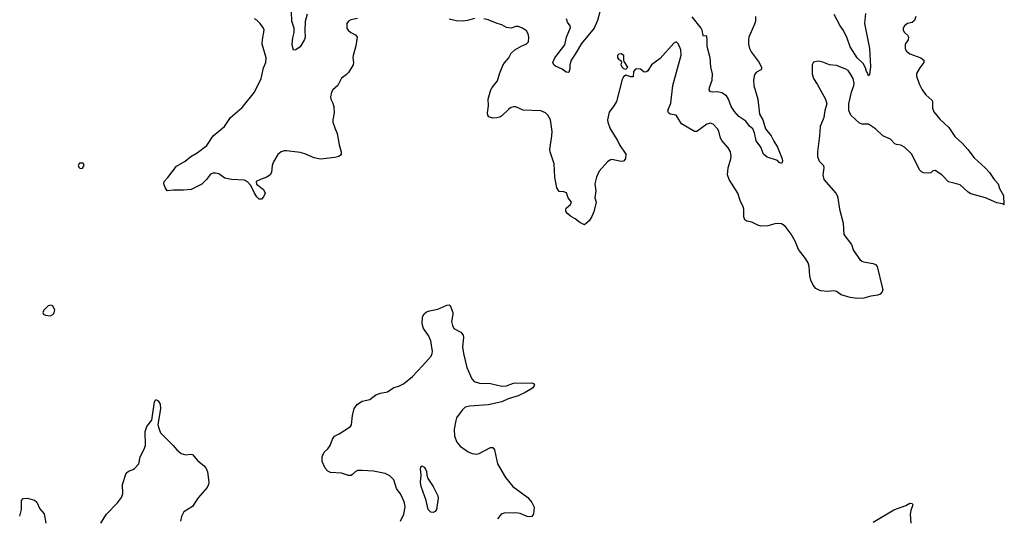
# Model space of a CAD drawing. Header units: inches. Extents: x 1839270 to 1929235, y 762242 to 910350.
# Tile 225 of 256: x 1840861 to 1849454, y 854523 to 858863. Entities that reach past the tile are written whole.
import ezdxf

# ---------------------------------------------------------------- set-up
doc = ezdxf.new("R2010")
doc.units = ezdxf.units.IN
doc.header["$MEASUREMENT"] = 0
doc.layers.add('B8845', color=7, linetype='Continuous')

msp = doc.modelspace()

# ---------------------------------------------------------------- linework, layer by layer
at = {"layer": 'B8845', "color": 5}
for points, elevation in [([(1843370.4, 858910), (1843353.3, 858846.7), (1843348.2, 858768.2), (1843353.4, 858710), (1843347.7, 858690), (1843310, 858625.2), (1843270, 858599), (1843250, 858598), (1843240.7, 858630), (1843238.7, 858650), (1843245.4, 858705.4), (1843255.6, 858750), (1843255.1, 858790), (1843236.3, 858850), (1843231.8, 858930)], 660), ([(1845923.7, 858930), (1845904.1, 858855.9), (1845874.4, 858790), (1845764.3, 858655.7), (1845710, 858561.6), (1845674, 858510), (1845662.4, 858470), (1845662, 858430), (1845654.4, 858405.6), (1845650, 858401.2), (1845630, 858405.2), (1845594, 858430), (1845537, 858457), (1845521.2, 858470), (1845515.1, 858490), (1845531.8, 858530), (1845617.1, 858642.9), (1845634.3, 858710), (1845666.8, 858793.2), (1845665.1, 858810), (1845642.5, 858842.5), (1845633.1, 858870)], 660), ([(1848243.4, 858916.6), (1848234.9, 858830), (1848277, 858610), (1848286, 858454), (1848278.5, 858381.5), (1848270, 858374), (1848259.4, 858399.4), (1848250, 858409.4), (1848243.1, 858443.1), (1848221.6, 858481.6), (1848169, 858530), (1848110, 858626), (1848082.4, 858702.4), (1848049.8, 858769.8), (1848022, 858810), (1847970, 858907.3)], 660), ([(1843810, 858872.3), (1843750, 858860.9), (1843731, 858850), (1843717.3, 858830), (1843714.8, 858790), (1843726.8, 858770), (1843750, 858750.8), (1843790.5, 858730.5), (1843806.8, 858710), (1843795.2, 858635.2), (1843770.4, 858550), (1843768.5, 858530), (1843774.9, 858490), (1843770.4, 858470), (1843730, 858401.2), (1843710, 858381.2), (1843670, 858354), (1843637.3, 858290), (1843594, 858250), (1843582, 858230), (1843573.4, 858190), (1843576.3, 858170), (1843595.1, 858135.1), (1843603.4, 858103.4), (1843606, 858050), (1843593, 857990), (1843594, 857970), (1843613, 857910), (1843632.7, 857870), (1843650.4, 857770), (1843666.4, 857710), (1843666, 857690), (1843659.3, 857680.7), (1843646, 857670), (1843610, 857659.7), (1843485.4, 857645.4), (1843430, 857658.4), (1843350, 857693), (1843310, 857704.4), (1843190, 857717.6), (1843170, 857717.6), (1843142.8, 857710), (1843113.5, 857686.5), (1843076.7, 857623.3), (1843064.4, 857590), (1843057.6, 857530), (1843048, 857510), (1843018.8, 857490), (1842961, 857470), (1842924.7, 857450), (1842926.8, 857426.8), (1842990, 857381), (1843002.8, 857350), (1842990, 857318), (1842970, 857298), (1842950, 857298), (1842930, 857318), (1842910, 857348.7), (1842877.2, 857417.2), (1842849.3, 857449.3), (1842822, 857462), (1842710, 857469.6), (1842650, 857480.7), (1842598, 857518), (1842570, 857524), (1842550, 857524.7), (1842524.9, 857515.1), (1842492.4, 857467.6), (1842450, 857427), (1842358, 857382), (1842290, 857375.6), (1842203, 857377), (1842149.3, 857369.3), (1842130, 857398), (1842119.3, 857430), (1842122.7, 857450), (1842154.8, 857485.2), (1842230, 857584), (1842305.2, 857630), (1842355.1, 857670), (1842410, 857701.1), (1842494.9, 857765.1), (1842550, 857850.5), (1842647.6, 857930), (1842700.4, 858010), (1842803.8, 858096.2), (1842909.8, 858230), (1842968.9, 858350), (1842990, 858442), (1843008.9, 858490), (1843012.3, 858530), (1842976.9, 858650), (1842978.9, 858690), (1842993.6, 858770), (1842987.3, 858790), (1842960.7, 858830), (1842930, 858859.6), (1842910, 858871.3)], 680), ([(1844830, 858873.6), (1844770, 858854.7), (1844730, 858849.7), (1844670, 858853.7), (1844607.7, 858867.7)], 680), ([(1849451, 857251.5), (1849438, 857258), (1849390, 857265.6), (1849290, 857309.6), (1849162.5, 857342.5), (1849138, 857358), (1849070, 857422.9), (1848967, 857447), (1848910, 857509.6), (1848850, 857546), (1848830, 857545.2), (1848811.8, 857528.2), (1848790, 857522.6), (1848750, 857527.1), (1848730, 857536.2), (1848713.9, 857553.9), (1848646, 857690), (1848581.5, 857750), (1848550, 857767.2), (1848512.7, 857772.7), (1848499.1, 857779.1), (1848459.3, 857819.3), (1848392.4, 857850), (1848330.8, 857910), (1848270, 857951.6), (1848212.1, 857952.1), (1848190, 857960.5), (1848115.1, 858030), (1848098.3, 858070), (1848096.9, 858130), (1848119.1, 858230), (1848140.5, 858290), (1848142.6, 858310), (1848134.7, 858350), (1848110, 858394.5), (1848090, 858418.4), (1848070, 858431.5), (1847990, 858463.6), (1847928.2, 858468.2), (1847870, 858491.5), (1847830, 858501.6), (1847790, 858491.8), (1847778.4, 858470), (1847777.4, 858390), (1847787.4, 858350), (1847820.9, 858300.9), (1847894.4, 858170), (1847903.8, 858130), (1847887.7, 858070), (1847878.4, 858010), (1847845.5, 857930), (1847842, 857850), (1847823, 857710), (1847824.9, 857670), (1847839.1, 857630), (1847875.5, 857590), (1847879.3, 857570), (1847869.1, 857510), (1847877.8, 857470), (1847984.2, 857350), (1847995.6, 857330), (1848002.3, 857310), (1848015.3, 857210), (1848047.4, 857087.4), (1848054.6, 856990), (1848121.6, 856901.6), (1848138, 856850), (1848193.4, 856770), (1848210, 856755.5), (1848224.7, 856750), (1848310, 856736.5), (1848330, 856727), (1848343.6, 856710), (1848388.4, 856530), (1848392.7, 856510), (1848388, 856490), (1848370, 856469.6), (1848350, 856460.5), (1848290, 856451.5), (1848226.9, 856433.1), (1848170, 856429.6), (1848110, 856439.6), (1848030, 856462.9), (1847990, 856492.3), (1847970, 856497), (1847910, 856491.8), (1847850, 856496.9), (1847810, 856516.9), (1847785.8, 856545.8), (1847765.7, 856590), (1847757.2, 856630), (1847752.2, 856710), (1847741.3, 856741.3), (1847719.7, 856779.8), (1847659, 856859), (1847628.6, 856930), (1847592.6, 856992.6), (1847540.4, 857060.4), (1847510, 857081), (1847485.5, 857085.5), (1847450, 857082.4), (1847390, 857064.5), (1847330, 857062.6), (1847310, 857068), (1847250, 857097.6), (1847206, 857106), (1847190, 857117.2), (1847182, 857142), (1847180.9, 857210), (1847175.6, 857230), (1847150, 857285.1), (1847127.2, 857350), (1847052.4, 857470), (1847038, 857510), (1847043.9, 857570), (1847067.4, 857650), (1847069.9, 857670), (1847063.8, 857710), (1847045.3, 857745.3), (1846987.3, 857810), (1846977.6, 857830), (1846962.9, 857890), (1846952, 857910), (1846912.3, 857952.3), (1846890, 857960.5), (1846859.1, 857950), (1846771.8, 857888.2), (1846750, 857886.3), (1846635.5, 857955.5), (1846590, 858029), (1846537.2, 858037.2), (1846524, 858050), (1846517.2, 858070), (1846544.1, 858135.9), (1846559.8, 858290), (1846633.4, 858553.4), (1846630, 858599), (1846610, 858648), (1846590, 858668.7), (1846570, 858659), (1846450, 858524.5), (1846376.3, 858470), (1846343.5, 858416.5), (1846330.7, 858409.3), (1846310, 858406), (1846279, 858430), (1846244.8, 858435.2), (1846234.8, 858430), (1846218.8, 858410), (1846214.8, 858365.2), (1846194.4, 858365.6), (1846150, 858379), (1846130, 858364), (1846117.6, 858342.4), (1846068.2, 858150), (1846046.4, 858110), (1846004.4, 858055.6), (1845991.4, 857990), (1845992.6, 857970), (1846014.6, 857910), (1846078, 857810), (1846094.8, 857770), (1846150.3, 857690.3), (1846148.4, 857650), (1846130, 857627.8), (1846110, 857626), (1846030, 857642.7), (1846010, 857637.2), (1845990, 857624), (1845917.3, 857542.7), (1845895.3, 857490), (1845878.9, 857430), (1845888.9, 857370), (1845881.5, 857310), (1845891.3, 857270), (1845871.8, 857188.2), (1845854.4, 857145.6), (1845830, 857108.7), (1845790, 857074), (1845750, 857092.7), (1845710, 857127), (1845669.3, 857150), (1845643.7, 857170), (1845627, 857190), (1845626, 857210), (1845630, 857218), (1845668.7, 857250), (1845675.3, 857270), (1845648.7, 857310), (1845632.9, 857352.9), (1845610, 857362), (1845570, 857362.7), (1845550, 857397.2), (1845532, 857490), (1845524.1, 857604.1), (1845489.8, 857710), (1845488.6, 857730), (1845505.8, 857850), (1845506.7, 857886.7), (1845492.6, 857990), (1845469.7, 858029.7), (1845449.3, 858050), (1845410, 858068), (1845254.3, 858074.3), (1845190, 858101.3), (1845170, 858103), (1845150, 858096.3), (1845130, 858082.4), (1845070, 858023.7), (1845050, 858012.3), (1845026, 858006), (1844990, 858005.2), (1844955.1, 858015.1), (1844945.1, 858030), (1844943.6, 858050), (1844953.3, 858110), (1844948, 858170), (1844973.3, 858250), (1844984.2, 858270), (1845031.7, 858328.3), (1845048.8, 858391.2), (1845077.8, 858462.2), (1845092.9, 858487.1), (1845129.6, 858530), (1845149.6, 858570.4), (1845180.7, 858599.3), (1845244.5, 858635.5), (1845282, 858650), (1845301.2, 858670), (1845305.2, 858710), (1845298.6, 858738.6), (1845284.7, 858764.7), (1845250, 858788.7), (1845210, 858802), (1845190, 858802), (1845148.9, 858788.9), (1845110, 858794), (1845070, 858819), (1845028, 858830), (1844950, 858862), (1844911.3, 858871.3)], 680), ([(1847282, 858890), (1847281.7, 858850), (1847275.1, 858824.9), (1847225.3, 858710), (1847221.1, 858690), (1847222.6, 858650), (1847231.6, 858610), (1847243.5, 858583.5), (1847315.6, 858490), (1847335.5, 858444.5), (1847334.8, 858430), (1847330, 858424), (1847290, 858406), (1847274, 858386), (1847264.4, 858335.6), (1847267.9, 858290), (1847302, 858170), (1847317.5, 858037.5), (1847345.5, 857990), (1847370.6, 857910), (1847419.3, 857850), (1847441.7, 857801.7), (1847473.4, 857750), (1847514.8, 857650), (1847518, 857630), (1847510, 857608.7), (1847490, 857618), (1847474, 857634), (1847383.9, 857663.9), (1847353.2, 857690), (1847329.2, 857750), (1847287.2, 857807.2), (1847274.8, 857874.8), (1847259, 857910), (1847230, 857935.3), (1847198.3, 857978.3), (1847138.5, 858018.5), (1847100.6, 858060.6), (1847070, 858106.6), (1847047.7, 858170), (1847030, 858198.9), (1846990, 858226), (1846950, 858233.3), (1846906, 858230), (1846890, 858234), (1846882.9, 858242.9), (1846879.3, 858250), (1846882, 858270), (1846903.6, 858336.4), (1846907.8, 858390), (1846892.2, 858452.2), (1846888.1, 858530), (1846860.4, 858630), (1846862, 858690), (1846856.5, 858716.5), (1846850, 858722), (1846830, 858719), (1846824.8, 858724.8), (1846817.4, 858770), (1846807.6, 858790), (1846729, 858889)], 660), ([(1848681.1, 858890), (1848670, 858857), (1848650, 858837.6), (1848610, 858829.7), (1848581.7, 858810), (1848571.7, 858790), (1848570.3, 858770), (1848582.8, 858750), (1848608.1, 858728.1), (1848618.5, 858710), (1848613.8, 858686.2), (1848588.4, 858650), (1848588, 858610), (1848597.6, 858590), (1848630, 858563.7), (1848724.7, 858530), (1848751, 858510), (1848750.7, 858490), (1848715.8, 858444.2), (1848686.4, 858393.6), (1848687, 858370), (1848710, 858304), (1848735.8, 858250), (1848770, 858207.7), (1848822, 858162), (1848827.9, 858147.9), (1848827, 858090), (1848837.8, 858057.7), (1848890, 857994.9), (1848970, 857922), (1849022.7, 857842.7), (1849090, 857781.6), (1849136.4, 857730), (1849190, 857657.6), (1849288, 857570), (1849325.5, 857530), (1849366, 857470), (1849400.4, 857430), (1849412.7, 857390), (1849446.7, 857330), (1849451, 857251.5)], 680), ([(1844183.9, 854490), (1844214, 854550), (1844225, 854610), (1844218.2, 854650), (1844198.8, 854698.8), (1844182.5, 854730), (1844150, 854774.7), (1844126, 854850), (1844090, 854883.1), (1844050, 854904.8), (1843950, 854923.5), (1843850, 854932.1), (1843810.2, 854929.8), (1843790, 854919.7), (1843765.3, 854894.7), (1843750, 854886.8), (1843730, 854887.2), (1843670, 854906), (1843573, 854913), (1843550, 854924.5), (1843527.3, 854950), (1843502, 855010), (1843499.5, 855050), (1843517.2, 855090), (1843550, 855118.8), (1843571.5, 855148.5), (1843590, 855204.7), (1843609.2, 855230), (1843650, 855250.6), (1843746.8, 855313.2), (1843757.2, 855330), (1843765.1, 855410), (1843781.3, 855470), (1843807.6, 855510), (1843850, 855534), (1843915.3, 855550), (1843968.7, 855590), (1844010, 855604.9), (1844070, 855615.5), (1844125.8, 855654.2), (1844170, 855667.3), (1844210, 855685.5), (1844290, 855750.7), (1844377.6, 855842.4), (1844450.7, 855929.3), (1844460.4, 855950), (1844463.1, 855970), (1844450, 856061.2), (1844430, 856107), (1844385.1, 856170), (1844372, 856210), (1844376, 856270), (1844390, 856296), (1844410, 856314), (1844436.2, 856323.8), (1844510, 856337.3), (1844590, 856374), (1844610, 856376), (1844618, 856370), (1844640.5, 856310), (1844641.6, 856290), (1844630.5, 856230), (1844636.7, 856196.7), (1844650.5, 856170.5), (1844710, 856137.3), (1844730.5, 856110), (1844733, 856090), (1844724.6, 856010), (1844732.9, 855950), (1844763.1, 855830), (1844806.7, 855730), (1844826.8, 855706.8), (1844872.7, 855692.7), (1844970, 855688.1), (1845070, 855665.8), (1845110, 855667.7), (1845170, 855692.6), (1845190, 855694.9), (1845250, 855691.5), (1845330, 855694), (1845344.7, 855690), (1845354, 855674), (1845337.3, 855650), (1845273, 855610), (1845210, 855581.5), (1845125.1, 855554.9), (1845070, 855530.9), (1844950, 855502), (1844790, 855492.8), (1844750, 855483), (1844722, 855458), (1844674.4, 855390), (1844665.8, 855365.8), (1844652.7, 855290), (1844654.9, 855230), (1844677.3, 855177.3), (1844703.9, 855143.9), (1844774.2, 855094.2), (1844810, 855078), (1844850, 855073.4), (1844870, 855079.1), (1844970, 855132.2), (1844990.3, 855130.3), (1845004.4, 855110), (1845030.4, 854990), (1845100.5, 854870), (1845166, 854790), (1845294.2, 854694.2), (1845330, 854651.3), (1845350, 854611.3), (1845346, 854554), (1845330, 854529.4), (1845310, 854526), (1845290, 854529.7), (1845230, 854554.3), (1845190, 854562.4), (1845090, 854558.9), (1845064, 854550), (1845030.5, 854510)], 680), ([(1841570, 854470.3), (1841619.8, 854550), (1841715.4, 854650), (1841750, 854696.3), (1841761.7, 854730), (1841756.8, 854810), (1841790, 854908), (1841810, 854924.2), (1841850, 854939.5), (1841865.1, 854950), (1841899.7, 854990), (1841913.3, 855050), (1841944.7, 855110), (1841958.2, 855150), (1841956, 855270), (1841970, 855314.8), (1842013.2, 855370), (1842037.2, 855530), (1842050, 855551), (1842070, 855538.8), (1842086.8, 855510), (1842090.6, 855470), (1842067.7, 855330), (1842077, 855290), (1842090, 855259.1), (1842200.7, 855150), (1842232.2, 855112.2), (1842270, 855079.1), (1842310, 855067.7), (1842350, 855073.4), (1842370.4, 855070.4), (1842415.2, 855015.2), (1842470.8, 854970), (1842488.3, 854948.3), (1842499, 854919), (1842510.4, 854830), (1842508.2, 854810), (1842496.5, 854783.5), (1842415.5, 854690), (1842370, 854616), (1842293, 854570), (1842272.2, 854530), (1842264.4, 854490)], 680), ([(1840860.8, 854531.5), (1840876.9, 854590), (1840878, 854670), (1840892.3, 854687.7), (1840930, 854688), (1840970, 854678), (1840990, 854670.6), (1841010, 854654), (1841037.5, 854597.5), (1841073.5, 854553.5), (1841088.7, 854470)], 680), ([(1848310, 854480.7), (1848490, 854587.7), (1848594, 854626), (1848630, 854646), (1848650, 854642), (1848654.8, 854630), (1848638, 854582), (1848633, 854550), (1848638, 854470)], 680)]:
    msp.add_lwpolyline(points, dxfattribs=dict(at, elevation=elevation))
for points, elevation in [([(1846110, 858564.5), (1846090, 858562), (1846078, 858550), (1846077.3, 858530), (1846090, 858514.8), (1846106, 858506), (1846112, 858492), (1846107.3, 858470), (1846118, 858450), (1846130, 858438), (1846150, 858432), (1846168, 858450), (1846137.2, 858497.2), (1846133.2, 858510), (1846133.3, 858550)], 680), ([(1841414, 857610), (1841382, 857610), (1841371.3, 857590), (1841376.9, 857576.9), (1841390, 857566), (1841410, 857566.8), (1841424, 857590)], 720), ([(1849451, 857251.5), (1849451, 857251), (1849454, 857250)], 680), ([(1841130, 856374), (1841110, 856368), (1841072, 856330), (1841062, 856310), (1841070, 856294), (1841084.7, 856284.7), (1841130, 856281), (1841150, 856291.3), (1841158.6, 856301.4), (1841168.7, 856330), (1841150, 856368)], 720), ([(1844470, 854565.1), (1844450, 854566.3), (1844424.7, 854590), (1844408.8, 854670), (1844363.7, 854790), (1844359.8, 854830), (1844365.3, 854890), (1844357.5, 854942.5), (1844361.2, 854958.8), (1844370, 854971.3), (1844390, 854961), (1844402, 854942), (1844410, 854922), (1844412.7, 854890), (1844421.7, 854861.7), (1844470.4, 854790), (1844510.4, 854710), (1844512.7, 854690), (1844497.3, 854590), (1844486.4, 854573.6)], 660)]:
    msp.add_lwpolyline(points, close=True, dxfattribs=dict(at, elevation=elevation))

doc.saveas('drawing.dxf')
